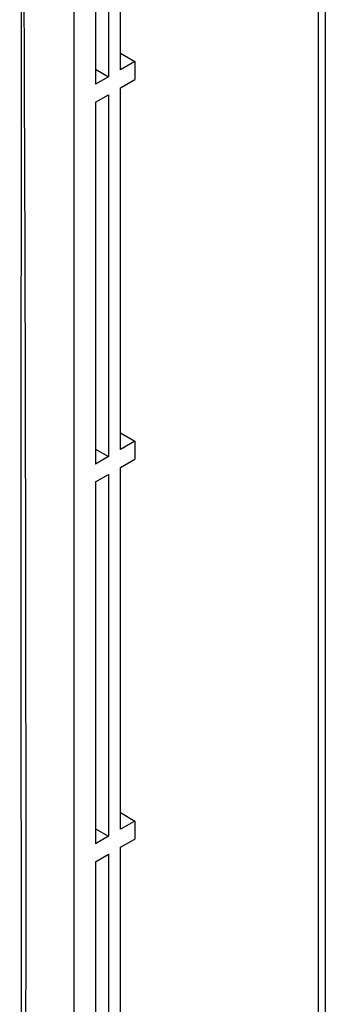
# Model space of a CAD drawing. Header units: millimetres. Extents: x 7205 to 9529, y -660 to 140.
# Tile 183 of 193: x 9225 to 9250, y -132 to -52. Entities that reach past the tile are written whole.
import ezdxf

# ---------------------------------------------------------------- set-up
doc = ezdxf.new("R2010")
doc.units = ezdxf.units.MM
doc.header["$LTSCALE"] = 3

msp = doc.modelspace()

# ---------------------------------------------------------------- linework, layer by layer
at = {"color": 7, "linetype": 'Continuous', "lineweight": 25}
for p, q in [((9229.667, -26.126), (9229.667, -214.747)), ((9233.485, -55.766), (9233.485, -32.004)), ((9231.434, -32.579), (9231.434, -56.95)), ((9232.495, -32.431), (9232.495, -56.338)), ((9249.629, -42.361), (9249.629, -209.752)), ((9250.207, -42.027), (9250.207, -209.418)), ((9233.485, -54.409), (9234.65, -55.094)), ((9234.65, -55.094), (9233.485, -55.766)), ((9234.65, -55.094), (9234.65, -56.563)), ((9231.434, -55.726), (9232.495, -56.338)), ((9232.495, -56.338), (9231.434, -56.95)), ((9233.485, -57.236), (9234.65, -56.563)), ((9231.434, -58.42), (9232.495, -57.808)), ((9232.495, -57.808), (9232.495, -87.366)), ((9233.485, -86.795), (9233.485, -57.236)), ((9231.434, -58.42), (9231.434, -87.979)), ((9233.485, -85.438), (9234.65, -86.122)), ((9231.434, -86.754), (9232.495, -87.366)), ((9234.65, -86.122), (9233.485, -86.795)), ((9234.65, -86.122), (9234.65, -87.592)), ((9232.495, -87.366), (9231.434, -87.979)), ((9233.485, -88.265), (9234.65, -87.592)), ((9233.485, -117.823), (9233.485, -88.265)), ((9231.434, -89.448), (9232.495, -88.836)), ((9232.495, -88.836), (9232.495, -118.395)), ((9231.434, -89.448), (9231.434, -119.007)), ((9233.485, -116.466), (9234.65, -117.151)), ((9234.65, -117.151), (9233.485, -117.823)), ((9234.65, -117.151), (9234.65, -118.621)), ((9231.434, -117.783), (9232.495, -118.395)), ((9232.495, -118.395), (9231.434, -119.007)), ((9233.485, -119.293), (9234.65, -118.621)), ((9231.434, -120.477), (9232.495, -119.865)), ((9232.495, -119.865), (9232.495, -149.424)), ((9233.485, -148.852), (9233.485, -119.293)), ((9231.434, -120.477), (9231.434, -150.036))]:
    msp.add_line(p, q, dxfattribs=at)
for points, knots in [([(9225.435, -23.164), (9225.386, -23.544), (9225.254, -24.564), (9225.252, -26.534), (9225.361, -29.647), (9225.369, -33.552), (9225.352, -69.3), (9225.328, -119.82), (9225.412, -172.993), (9225.335, -195.571), (9225.416, -203.074), (9225.279, -207.176), (9225.236, -209.787), (9225.362, -211.333), (9225.414, -211.977)], [0, 0, 0, 0, 0.006406, 0.017179, 0.030998, 0.05476, 0.079421, 0.598801, 0.858491, 0.923414, 0.95852, 0.976789, 0.990338, 1, 1, 1, 1]), ([(9225.677, -23.656), (9225.639, -24.471), (9225.563, -26.103), (9225.676, -29.536), (9225.546, -41.666), (9225.778, -91.924), (9225.767, -145.662), (9225.585, -192.489), (9225.715, -202.209), (9225.495, -207.841), (9225.617, -210.8), (9225.677, -212.277)], [0, 0, 0, 0, 0.013348, 0.026732, 0.053482, 0.207543, 0.823787, 0.908243, 0.954112, 0.97709, 1, 1, 1, 1])]:
    msp.add_open_spline(points, degree=3, knots=knots, dxfattribs=at)

doc.saveas('drawing.dxf')
